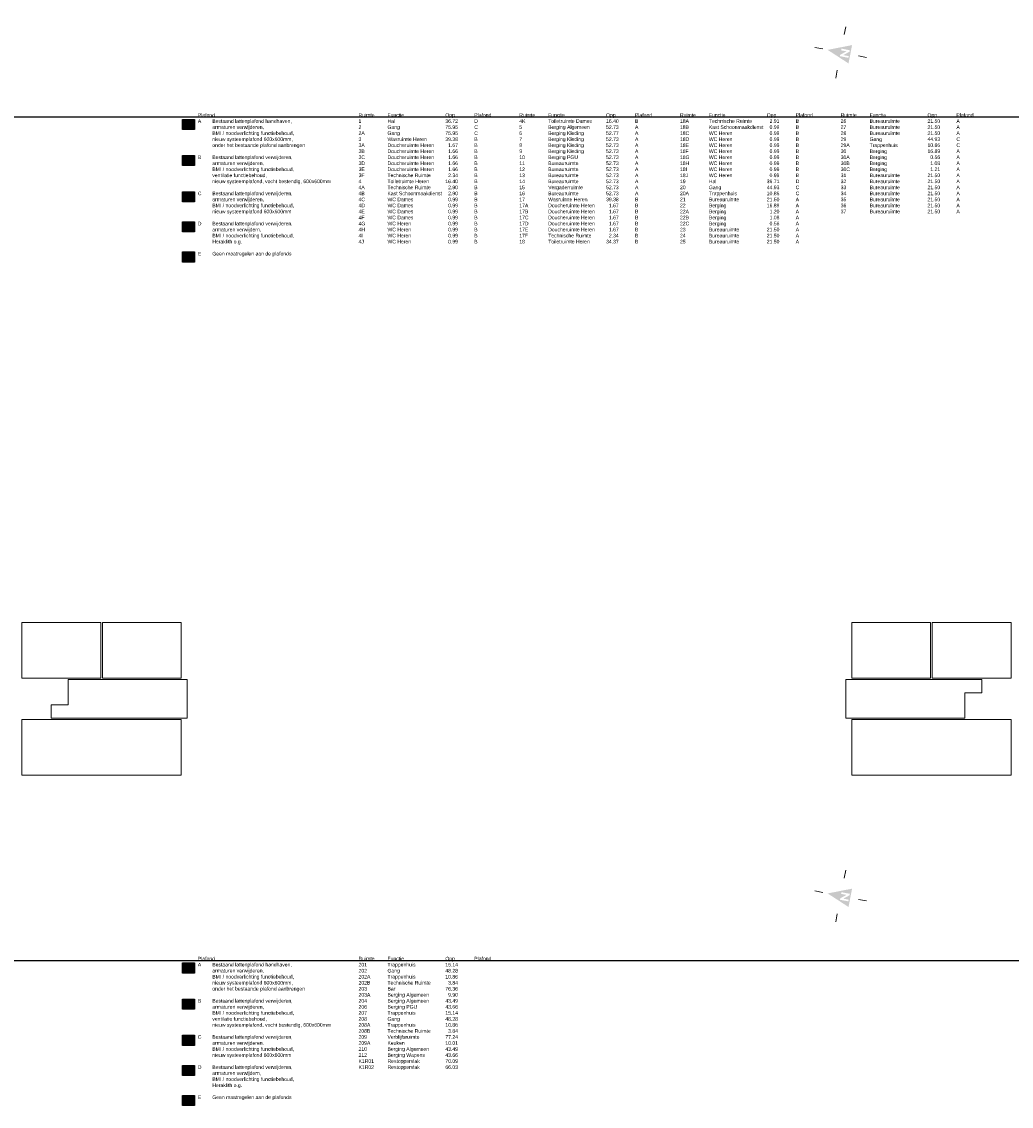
# Model space of a CAD drawing. Header units: millimetres. Extents: x 362177 to 5000048, y 157834 to 733119.
# Tile 144 of 152: x 2901528 to 3000048, y 177289 to 285292. Entities that reach past the tile are written whole.
import ezdxf

# ---------------------------------------------------------------- set-up
doc = ezdxf.new("R2010")
doc.units = ezdxf.units.MM
doc.set_wipeout_variables(frame=1)
doc.layers.get('DEFPOINTS').update_dxf_attribs({"color": 255})
doc.layers.add('X-L0_C_afwerking', color=7, linetype='Continuous', lineweight=5)
doc.layers.add('X-L0_C_plafondafwerking', color=7, linetype='Continuous')
doc.styles.add('DVD_VBC_Arial', font='arial.ttf')

# ---------------------------------------------------------------- blocks, each defined once
blk = doc.blocks.new('DVDVB_05_-S-_noordpijl1191')
at = {"color": 7, "linetype": 'Continuous', "lineweight": 13}
for p, q in [((0, 13.04), (0, 9.04)), ((-13.04, -0.01), (-9.04, -0.01)), ((13.04, -0.01), (9.04, -0.01)), ((0, -13.05), (0, -9.05))]:
    blk.add_line(p, q, dxfattribs=at)
at = {"color": 7, "linetype": 'Continuous', "lineweight": 0, "extrusion": (0, 0, -1)}
blk.add_solid([(4.64, -4.86), (0, 6.62), (-4.64, -4.86)], dxfattribs=at)
blk.add_wipeout([(-1.92, 0), (-1.2, 0), (1.06, -2.75), (1.06, 0), (1.92, 0), (1.92, -4.27), (1.21, -4.27), (-1.06, -1.51), (-1.06, -4.27), (-1.92, -4.27)])

msp = doc.modelspace()

# ---------------------------------------------------------------- hatches: boundary and pattern name
at = {"layer": 'X-L0_C_plafondafwerking', "transparency": 33554559}
h = msp.add_hatch(color=51, dxfattribs=at)
h.dxf.hatch_style = 1
h.paths.add_polyline_path([(2918735, 275560.7), (2917535, 275560.7), (2917535, 274560.7), (2918735, 274560.7)])
h = msp.add_hatch(color=31, dxfattribs=at)
h.dxf.hatch_style = 1
h.paths.add_polyline_path([(2917535, 271960.7), (2918735, 271960.7), (2918735, 270960.7), (2917535, 270960.7)])
h = msp.add_hatch(color=103, dxfattribs=at)
h.dxf.hatch_style = 1
h.paths.add_polyline_path([(2917535, 268360.7), (2918735, 268360.7), (2918735, 267360.7), (2917535, 267360.7)])
h = msp.add_hatch(color=131, dxfattribs=at)
h.dxf.hatch_style = 1
h.paths.add_polyline_path([(2917535, 265360.7), (2918735, 265360.7), (2918735, 264360.7), (2917535, 264360.7)])
h = msp.add_hatch(color=211, dxfattribs=at)
h.dxf.hatch_style = 1
h.paths.add_polyline_path([(2917535, 262360.7), (2918735, 262360.7), (2918735, 261360.7), (2917535, 261360.7)])
h = msp.add_hatch(color=51, dxfattribs=at)
h.dxf.hatch_style = 1
h.paths.add_polyline_path([(2918735, 191560.7), (2917535, 191560.7), (2917535, 190560.7), (2918735, 190560.7)])
h = msp.add_hatch(color=31, dxfattribs=at)
h.dxf.hatch_style = 1
h.paths.add_polyline_path([(2917535, 187960.7), (2918735, 187960.7), (2918735, 186960.7), (2917535, 186960.7)])
h = msp.add_hatch(color=103, dxfattribs=at)
h.dxf.hatch_style = 1
h.paths.add_polyline_path([(2917535, 184360.7), (2918735, 184360.7), (2918735, 183360.7), (2917535, 183360.7)])
h = msp.add_hatch(color=131, dxfattribs=at)
h.dxf.hatch_style = 1
h.paths.add_polyline_path([(2917535, 181360.7), (2918735, 181360.7), (2918735, 180360.7), (2917535, 180360.7)])
h = msp.add_hatch(color=211, dxfattribs=at)
h.dxf.hatch_style = 1
h.paths.add_polyline_path([(2917535, 178360.7), (2918735, 178360.7), (2918735, 177360.7), (2917535, 177360.7)])

# ---------------------------------------------------------------- linework, layer by layer
for points in [[(2917535, 275560.7), (2918735, 275560.7), (2918735, 274560.7), (2917535, 274560.7)], [(2917535, 271960.7), (2918735, 271960.7), (2918735, 270960.7), (2917535, 270960.7)], [(2917535, 268360.7), (2918735, 268360.7), (2918735, 267360.7), (2917535, 267360.7)], [(2917535, 265360.7), (2918735, 265360.7), (2918735, 264360.7), (2917535, 264360.7)], [(2917535, 262360.7), (2918735, 262360.7), (2918735, 261360.7), (2917535, 261360.7)], [(2917535, 191560.7), (2918735, 191560.7), (2918735, 190560.7), (2917535, 190560.7)], [(2917535, 187960.7), (2918735, 187960.7), (2918735, 186960.7), (2917535, 186960.7)], [(2917535, 184360.7), (2918735, 184360.7), (2918735, 183360.7), (2917535, 183360.7)], [(2917535, 181360.7), (2918735, 181360.7), (2918735, 180360.7), (2917535, 180360.7)], [(2917535, 178360.7), (2918735, 178360.7), (2918735, 177360.7), (2917535, 177360.7)]]:
    msp.add_lwpolyline(points, close=True)
at = {"layer": 'DEFPOINTS'}
for p in [(570064, 275815), (570064, 191815)]:
    msp.add_xline(p, (1, 0), dxfattribs=at)
at = {"layer": 'X-L0_C_afwerking'}
for points in [[(2901528, 225464), (2909408, 225464), (2909408, 219924), (2901528, 219924)], [(2909558, 219924), (2917408, 219924), (2917408, 225464), (2909558, 225464)], [(2984168, 225464), (2992018, 225464), (2992018, 219924), (2984168, 219924)], [(2992168, 225464), (3000048, 225464), (3000048, 219924), (2992168, 219924)], [(2901528, 215804), (2917408, 215804), (2917408, 210264), (2901528, 210264)], [(2984168, 215804), (3000048, 215804), (3000048, 210264), (2984168, 210264)]]:
    msp.add_lwpolyline(points, close=True, dxfattribs=at)
at = {"layer": 'X-L0_C_afwerking', "flags": 128}
for points in [[(2904448, 217254), (2906148, 217254), (2906148, 219804), (2918008, 219804), (2918008, 215924), (2904448, 215924)], [(2983568, 219804), (2983568, 215924), (2995428, 215924), (2995428, 218474), (2997128, 218474), (2997128, 219804)]]:
    msp.add_lwpolyline(points, close=True, dxfattribs=at)

# ---------------------------------------------------------------- block references
at = {"layer": 'X-L0_C_afwerking', "xscale": 200.0000000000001, "yscale": 200.0000000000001, "rotation": 79}
for p in [(2983064, 282234), (2983064, 198234)]:
    msp.add_blockref('DVDVB_05_-S-_noordpijl1191', p, dxfattribs=at)

# ---------------------------------------------------------------- texts
at = {"char_height": 360, "attachment_point": 1, "style": 'DVD_VBC_Arial'}
for s, width, insert in [('Plafond\\PA^IBestaand lattenplafond handhaven,\\P^Iarmaturen verwijderen,\\P^IBMI / noodverlichting functiebehoud,\\P^Inieuw systeemplafond 600x600mm,\\P^Ionder het bestaande plafond aanbrengen\\P\\PB^IBestaand lattenplafond verwijderen,\\P^Iarmaturen verwijderen,\\P^IBMI / noodverlichting functiebehoud,\\P^Iventilatie functiebehoud,\\P^Inieuw systeemplafond, vocht bestendig, 600x600mm\\P\\PC ^IBestaand lattenplafond verwijderen,\\P^Iarmaturen verwijderen,\\P^IBMI / noodverlichting functiebehoud,\\P^Inieuw systeemplafond 600x600mm\\P\\PD^IBestaand lattenplafond verwijderen,\\P^Iarmaturen verwijdern,\\P^IBMI / noodverlichting functiebehoud,\\P^IHeraklith o.g.\\P\\PE^IGeen maatregelen aan de plafonds', 13509.254, (2919064, 276175)), ('Ruimte^IFunctie^I^I^IOpp.^I^IPlafond\\P1 ^I^IHal ^I^I^I^I36.72^I^ID\\P2 ^I^IGang ^I^I^I^I75.95^I^IC\\P2A ^I^IGang ^I^I^I^I75.95^I^IC\\P3 ^I^IWasruimte Heren ^I^I39.38^I^IB\\P3A ^I^IDoucheruimte Heren ^I  1.67^I^IB\\P3B ^I^IDoucheruimte Heren ^I  1.66^I^IB\\P3C ^I^IDoucheruimte Heren ^I  1.66^I^IB\\P3D ^I^IDoucheruimte Heren ^I  1.66^I^IB\\P3E ^I^IDoucheruimte Heren ^I  1.66^I^IB\\P3F ^I^ITechnische Ruimte ^I  2.34^I^IB\\P4 ^I^IToiletruimte Heren ^I^I16.40^I^IB\\P4A ^I^ITechnische Ruimte ^I  2.90^I^IB\\P4B ^I^IKast Schoonmaakdienst^I  2.90^I^IB\\P4C ^I^IWC Dames ^I^I^I  0.99^I^IB\\P4D ^I^IWC Dames^I^I^I  0.99^I^IB\\P4E ^I^IWC Dames ^I^I^I  0.99^I^IB\\P4F ^I^IWC Dames^I^I^I  0.99^I^IB\\P4G ^I^IWC Heren ^I^I^I  0.99^I^IB\\P4H ^I^IWC Heren ^I^I^I  0.99^I^IB\\P4I ^I^IWC Heren ^I^I^I  0.99^I^IB\\P4J ^I^IWC Heren ^I^I^I  0.99^I^IB', 13843.335, (2935064, 276175)), ('Ruimte^IFunctie^I^I^IOpp.^I^IPlafond\\P4K^I^IToiletruimte Dames^I16.40^I^IB\\P5 ^I^IBerging Algemeen ^I^I52.73^I^IA\\P6 ^I^IBerging Kleding ^I^I52.77^I^IA\\P7 ^I^IBerging Kleding ^I^I52.73^I^IA\\P8 ^I^IBerging Kleding ^I^I52.73^I^IA\\P9 ^I^IBerging Kleding ^I^I52.73^I^IA\\P10 ^I^IBerging PGU ^I^I52.73^I^IA\\P11 ^I^IBureauruimte ^I^I52.73^I^IA\\P12 ^I^IBureauruimte ^I^I52.73^I^IA\\P13 ^I^IBureauruimte ^I^I52.73^I^IA\\P14 ^I^IBureauruimte ^I^I52.73^I^IA\\P15 ^I^IVergaderruimte ^I^I52.73^I^IA\\P16 ^I^IBureauruimte ^I^I52.73^I^IA\\P17 ^I^IWasruimte Heren ^I^I39.38^I^IB\\P17A ^I^IDoucheruimte Heren ^I  1.67^I^IB\\P17B ^I^IDoucheruimte Heren ^I  1.67^I^IB\\P17C ^I^IDoucheruimte Heren ^I  1.67^I^IB\\P17D ^I^IDoucheruimte Heren ^I  1.67^I^IB\\P17E ^I^IDoucheruimte Heren ^I  1.67^I^IB\\P17F ^I^ITechnische Ruimte ^I  2.34^I^IB\\P18 ^I^IToiletruimte Heren ^I^I34.37^I^IB', 13843.335, (2951064, 276175)), ('Ruimte^IFunctie^I^I^IOpp.^I^IPlafond\\P18A^I^ITechnische Ruimte^I^I  2.91^I^IB\\P18B ^I^IKast Schoonmaakdienst ^I  0.99^I ^IB\\P18C ^I^IWC Heren ^I^I^I  0.99^I^IB\\P18D ^I^IWC Heren ^I^I^I  0.99^I^IB\\P18E ^I^IWC Heren ^I^I^I  0.99^I^IB\\P18F ^I^IWC Heren ^I^I^I  0.99^I^IB\\P18G ^I^IWC Heren ^I^I^I  0.99^I^IB\\P18H ^I^IWC Heren ^I^I^I  0.99^I^IB\\P18I ^I^IWC Heren ^I^I^I  0.99^I^IB\\P18J^I^IWC Heren ^I^I^I  0.99^I^IB\\P19 ^I^IHal ^I^I^I^I36.71^I^ID\\P20 ^I^IGang ^I^I^I^I44.93^I^IC\\P20A ^I^ITrappenhuis ^I^I10.86^I^IC\\P21 ^I^IBureauruimte ^I^I21.50^I^IA\\P22 ^I^IBerging^I ^I^I16.89^I^IA\\P22A ^I^IBerging ^I^I^I  1.20^I^IA\\P22B ^I^IBerging ^I^I^I  1.08^I^IA\\P22C ^I^IBerging^I^I ^I  0.56^I^IA\\P23 ^I^IBureauruimte ^I^I21.50^I^IA\\P24 ^I^IBureauruimte ^I^I21.50^I^IA\\P25 ^I^IBureauruimte ^I^I21.50^I^IA', 13843.335, (2967064, 276175)), ('Ruimte^IFunctie^I^I^IOpp.^I^IPlafond\\P26 ^I^IBureauruimte ^I^I21.50^I^IA\\P27 ^I^IBureauruimte ^I^I21.50^I^IA\\P28 ^I^IBureauruimte ^I^I21.50^I^IA\\P29 ^I^IGang ^I^I^I^I44.93^I^IC\\P29A ^I^ITrappenhuis ^I^I10.86^I^IC\\P30 ^I^IBerging^I ^I^I16.89^I^IA\\P30A ^I^IBerging^I^I ^I  0.56^I^IA\\P30B ^I^IBerging ^I^I^I  1.08^I^IA\\P30C ^I^IBerging ^I^I^I  1.21^I^IA\\P31 ^I^IBureauruimte^I ^I21.50^I^IA\\P32 ^I^IBureauruimte ^I^I21.50^I^IA\\P33 ^I^IBureauruimte ^I^I21.50^I^IA\\P34 ^I^IBureauruimte ^I^I21.50^I^IA\\P35 ^I^IBureauruimte ^I^I21.50^I^IA\\P36 ^I^IBureauruimte ^I^I21.50^I^IA\\P37 ^I^IBureauruimte ^I^I21.50^I^IA', 13843.335, (2983064, 276175)), ('Plafond\\PA^IBestaand lattenplafond handhaven,\\P^Iarmaturen verwijderen,\\P^IBMI / noodverlichting functiebehoud,\\P^Inieuw systeemplafond 600x600mm,\\P^Ionder het bestaande plafond aanbrengen\\P\\PB^IBestaand lattenplafond verwijderen,\\P^Iarmaturen verwijderen,\\P^IBMI / noodverlichting functiebehoud,\\P^Iventilatie functiebehoud,\\P^Inieuw systeemplafond, vocht bestendig, 600x600mm\\P\\PC ^IBestaand lattenplafond verwijderen,\\P^Iarmaturen verwijderen,\\P^IBMI / noodverlichting functiebehoud,\\P^Inieuw systeemplafond 600x600mm\\P\\PD^IBestaand lattenplafond verwijderen,\\P^Iarmaturen verwijdern,\\P^IBMI / noodverlichting functiebehoud,\\P^IHeraklith o.g.\\P\\PE^IGeen maatregelen aan de plafonds', 13509.254, (2919064, 192175)), ('Ruimte^IFunctie^I^I^IOpp.^I^IPlafond\\P201 ^I^ITrappenhuis ^I^I15.14^I^I\\P202 ^I^IGang ^I^I^I^I48.28^I^I\\P202A ^I^ITrappenhuis ^I^I10.86^I^I\\P202B ^I^ITechnische Ruimte ^I  3.84^I^I\\P203 ^I^IBar ^I^I^I^I76.36^I^I\\P203A ^I^IBerging Algemeen ^I^I  9.90^I^I\\P204 ^I^IBerging Algemeen ^I^I43.49^I^I\\P206 ^I^IBerging PGU ^I^I43.66^I^I\\P207 ^I^ITrappenhuis ^I^I15.14^I^I\\P208 ^I^IGang ^I^I^I^I48.28^I^I\\P208A ^I^ITrappenhuis ^I^I10.86^I^I\\P208B ^I^ITechnische Ruimte ^I  3.84^I^I\\P209 ^I^IVerblijfsruimte ^I^I77.24^I^I\\P209A ^I^IKeuken ^I^I^I10.01^I^I\\P210 ^I^IBerging Algemeen ^I^I43.49^I^I\\P212 ^I^IBerging Wapens ^I^I43.66^I^I\\PK1R01 ^IRestoppervlak ^I^I70.09^I^I\\PK1R02 ^IRestoppervlak ^I^I66.03^I^I', 13843.335, (2935064, 192175))]:
    msp.add_mtext_dynamic_manual_height_columns(s, width=width, gutter_width=12.5, heights=[0], dxfattribs=dict(at, insert=insert))

doc.saveas('drawing.dxf')
